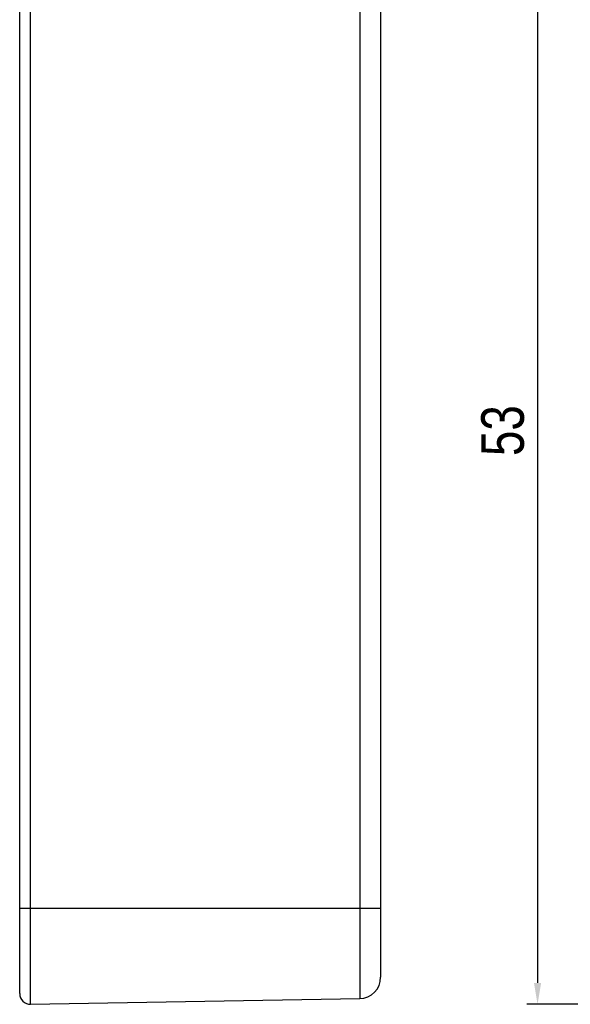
# Model space of a CAD drawing. Header units: millimetres. Extents: x 135 to 308, y 178 to 291.
# Tile 1 of 6: x 135 to 161, y 207 to 253. Entities that reach past the tile are written whole.
import ezdxf

# ---------------------------------------------------------------- set-up
doc = ezdxf.new("R2010")
doc.units = ezdxf.units.MM
doc.header["$LTSCALE"] = 0.5
doc.header["$PDMODE"] = 3
doc.header["$PDSIZE"] = 0.3125
doc.linetypes.add('CENTER', pattern=[50.8, 31.75, -6.35, 6.35, -6.35])
doc.layers.get('0').update_dxf_attribs({"linetype": 'CONTINUOUS'})
doc.layers.get('Defpoints').update_dxf_attribs({"linetype": 'CONTINUOUS'})
doc.layers.add('dim', color=6, linetype='CONTINUOUS')
doc.styles.get("Standard").update_dxf_attribs({"font": 'txt', "width": 0.8})
doc.dimstyles.get("Standard").update_dxf_attribs({"dimtxt": 2, "dimasz": 1, "dimexe": 0.5, "dimexo": 0.5, "dimtad": 1, "dimtoh": 1, "dimdec": 1, "dimdsep": 46, "dimtxsty": 'Standard', "dimblk1": '_FILLED', "dimblk2": '_FILLED', "dimcen": 0.09, "dimazin": 2, "dimtp": 0.01, "dimtm": 0.01, "dimtfac": 1, "dimtofl": 0, "dimtmove": 0, "dimatfit": 3, "dimfxl": 1, "dimtolj": 1, "dimarcsym": 0})

# ---------------------------------------------------------------- blocks, each defined once
blk = doc.blocks.new('*D2')
at = {"layer": 'Defpoints', "color": 0, "linetype": 'CENTER'}
for p in [(175.861, 259.771), (159.485, 206.767), (175.861, 206.767)]:
    blk.add_point(p, dxfattribs=at)
at = {"layer": 'dim', "color": 0, "lineweight": -2}
for p, q in [((175.361, 259.771), (158.985, 259.771)), ((159.485, 258.771), (159.485, 207.767)), ((175.361, 206.767), (158.985, 206.767))]:
    blk.add_line(p, q, dxfattribs=at)
at = {"layer": 'dim', "color": 0, "linetype": 'CENTER'}
for points in [[(159.652, 258.771), (159.318, 258.771), (159.485, 259.771)], [(159.318, 207.767), (159.652, 207.767), (159.485, 206.767)]]:
    blk.add_solid(points, dxfattribs=at)
at = {"layer": 'dim', "color": 0, "linetype": 'CENTER', "insert": (157.86, 233.643), "char_height": 2, "attachment_point": 5, "rotation": 90}
blk.add_mtext('\\A1;53', dxfattribs=at)
blk = doc.blocks.new('_FILLED')
at = {"color": 0, "linetype": 'ByBlock'}
blk.add_solid([(0, 0), (-1, 0.167), (-1, -0.167)], dxfattribs=at)

msp = doc.modelspace()

# ---------------------------------------------------------------- linework, layer by layer
at = {"linetype": 'Continuous'}
for p, q in [((135.747, 206.767), (135.747, 259.771)), ((135.239, 207.267), (135.239, 259.271)), ((151.156, 259.502), (151.156, 207.036)), ((152.139, 258.502), (152.139, 208.036)), ((135.239, 211.269), (152.139, 211.269)), ((135.747, 206.767), (151.156, 207.036))]:
    msp.add_line(p, q, dxfattribs=at)
for centre, radius, start, end in [((151.139, 208.036), 1, 271, 360), ((135.739, 207.267), 0.5, 180, 271)]:
    msp.add_arc(centre, radius, start, end, dxfattribs=at)

# ---------------------------------------------------------------- dimensions: what is measured, and where the dimension line sits
at = {"layer": 'dim'}
dim = msp.add_linear_dim(base=(159.485, 206.767), p1=(175.861, 259.771), p2=(175.861, 206.767), angle=90, dimstyle='Standard', dxfattribs=at)
dim.commit()
dim.dimension.update_dxf_attribs({"geometry": '*D2', "text_midpoint": (159.485, 233.643), "dimtype": 160})

doc.saveas('drawing.dxf')
